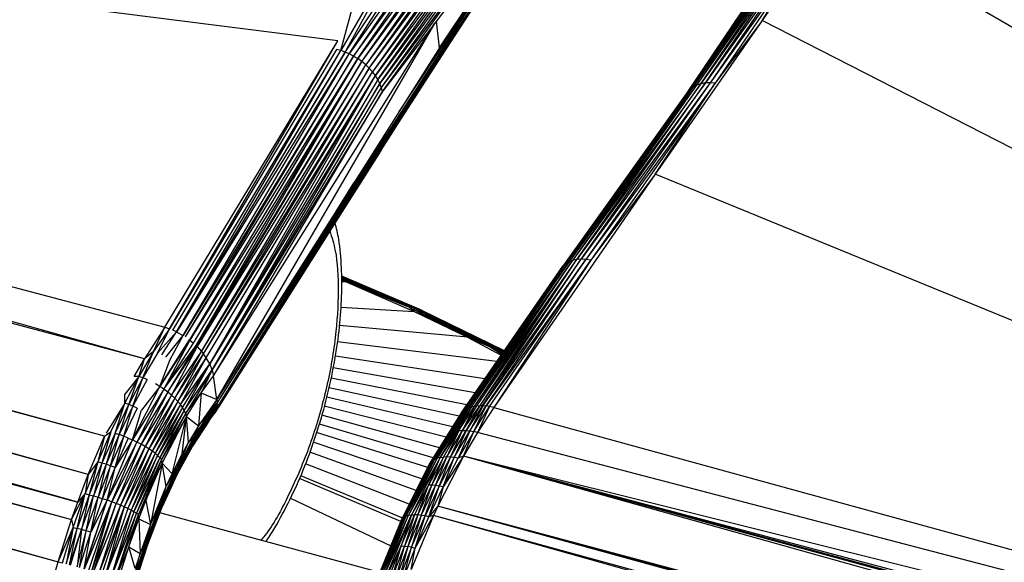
# Paper-space layout '_Trimétrica' of a CAD drawing. Header units: millimetres. Extents: x -426 to 1062, y -989 to 76.
# Tile 23 of 31: x 638 to 700, y -174 to -140. Entities that reach past the tile are written whole.
import ezdxf

# ---------------------------------------------------------------- set-up
doc = ezdxf.new("R2010")
doc.units = ezdxf.units.MM

psp = doc.layouts.new('_Trimétrica')

# ---------------------------------------------------------------- linework, layer by layer
at = {"color": 7, "linetype": 'Continuous', "lineweight": 25}
for p, q in [((646.015, -161.673), (367.652, -87.265)), ((643.523, -166.51), (365.952, -90.735)), ((642.499, -168.907), (365.746, -91.206)), ((643.523, -166.51), (365.746, -91.206)), ((641.843, -170.626), (365.096, -92.803)), ((642.499, -168.907), (365.096, -92.803)), ((641.843, -170.626), (364.443, -94.748)), ((364.218, -95.383), (641.457, -171.717)), ((364.218, -95.383), (641.843, -170.626)), ((363.586, -96.974), (640.612, -174.363)), ((363.586, -96.974), (641.457, -171.717)), ((362.778, -99.26), (640.612, -174.363)), ((658.114, -141.766), (507.91, -122.642)), ((507.91, -122.642), (647.29, -159.691)), ((646.015, -161.673), (507.91, -122.642)), ((658.3, -142.377), (661.498, -130.641)), ((664.624, -131.435), (658.3, -142.377)), ((658.565, -142.47), (664.624, -131.435)), ((658.565, -142.47), (665.819, -131.684)), ((658.834, -142.584), (665.819, -131.684)), ((666.465, -131.842), (658.834, -142.584)), ((666.465, -131.842), (659.102, -142.721)), ((659.102, -142.721), (666.91, -131.991)), ((659.366, -142.88), (666.91, -131.991)), ((667.26, -132.15), (659.366, -142.88)), ((659.621, -143.06), (667.26, -132.15)), ((659.621, -143.06), (667.555, -132.323)), ((667.555, -132.323), (659.862, -143.258)), ((667.812, -132.512), (659.862, -143.258)), ((660.085, -143.472), (667.812, -132.512)), ((660.085, -143.472), (668.037, -132.715)), ((668.037, -132.715), (660.287, -143.699)), ((668.235, -132.932), (660.287, -143.699)), ((660.465, -143.937), (668.235, -132.932)), ((668.405, -133.164), (660.465, -143.937)), ((660.617, -144.182), (668.405, -133.164)), ((668.551, -133.421), (660.617, -144.182)), ((660.741, -144.432), (668.551, -133.421)), ((668.663, -133.737), (660.741, -144.432)), ((668.663, -133.737), (660.838, -144.683)), ((668.647, -134.286), (660.838, -144.683)), ((660.907, -144.932), (668.647, -134.286)), ((687.349, -134.289), (680.107, -144.859)), ((687.553, -134.22), (680.329, -144.676)), ((687.349, -134.289), (680.329, -144.676)), ((687.797, -134.18), (680.558, -144.547)), ((687.553, -134.22), (680.558, -144.547)), ((688.063, -134.176), (680.828, -144.45)), ((680.828, -144.45), (687.797, -134.18)), ((681.115, -144.397), (688.063, -134.176)), ((688.345, -134.207), (681.115, -144.397)), ((688.345, -134.207), (681.416, -144.386)), ((688.64, -134.271), (681.416, -144.386)), ((688.64, -134.271), (681.726, -144.417)), ((688.927, -134.269), (684.659, -140.498)), ((684.659, -140.498), (688.64, -134.271)), ((688.927, -134.269), (806.549, -202.809)), ((668.77, -134.678), (660.907, -144.932)), ((687.157, -134.399), (679.917, -145.083)), ((686.997, -134.544), (679.917, -145.083)), ((680.107, -144.859), (687.157, -134.399)), ((669.327, -135.082), (661.076, -147.76)), ((661.931, -146.225), (669.327, -135.082)), ((668.994, -135.955), (660.933, -148.325)), ((661.019, -148.047), (669.109, -135.683)), ((668.994, -135.955), (661.019, -148.047)), ((669.109, -135.683), (661.076, -147.76)), ((668.4, -136.334), (662.246, -145.728)), ((664.486, -142.192), (668.4, -136.334)), ((660.819, -148.589), (667.53, -138.202)), ((650.334, -162.726), (664.171, -140.676)), ((650.539, -164.212), (664.206, -140.63)), ((664.486, -142.192), (664.287, -140.524)), ((684.659, -140.498), (677.966, -150.104)), ((684.659, -140.498), (681.726, -144.417)), ((806.549, -202.809), (684.659, -140.498)), ((647.29, -159.691), (658.114, -141.766)), ((647.585, -159.788), (658.114, -141.766)), ((658.043, -142.308), (647.585, -159.788)), ((664.486, -142.192), (650.539, -164.212)), ((658.3, -142.377), (658.043, -142.308)), ((647.79, -159.869), (658.3, -142.377)), ((648.019, -159.974), (658.3, -142.377)), ((658.565, -142.47), (648.019, -159.974)), ((648.05, -159.99), (658.565, -142.47)), ((648.05, -159.99), (658.834, -142.584)), ((648.448, -160.213), (658.834, -142.584)), ((659.102, -142.721), (648.448, -160.213)), ((648.576, -160.296), (659.102, -142.721)), ((648.576, -160.296), (659.366, -142.88)), ((659.366, -142.88), (648.832, -160.479)), ((648.866, -160.504), (659.366, -142.88)), ((658.565, -142.47), (658.3, -142.377)), ((658.834, -142.584), (658.565, -142.47)), ((659.102, -142.721), (658.834, -142.584)), ((659.102, -142.721), (659.366, -142.88)), ((659.621, -143.06), (659.366, -142.88)), ((659.621, -143.06), (648.866, -160.504)), ((649.079, -160.679), (659.621, -143.06)), ((649.251, -160.836), (659.621, -143.06)), ((649.251, -160.836), (659.862, -143.258)), ((649.311, -160.894), (659.862, -143.258)), ((660.085, -143.472), (649.311, -160.894)), ((649.593, -161.2), (660.085, -143.472)), ((659.862, -143.258), (659.621, -143.06)), ((660.085, -143.472), (659.862, -143.258)), ((660.287, -143.699), (660.085, -143.472)), ((649.593, -161.2), (660.287, -143.699)), ((649.718, -161.356), (660.287, -143.699)), ((649.718, -161.356), (660.465, -143.937)), ((649.886, -161.595), (660.465, -143.937)), ((650.107, -161.987), (660.465, -143.937)), ((660.465, -143.937), (660.287, -143.699)), ((660.617, -144.182), (660.465, -143.937)), ((660.617, -144.182), (650.107, -161.987)), ((660.741, -144.432), (650.107, -161.987)), ((650.253, -162.362), (660.741, -144.432)), ((660.838, -144.683), (650.253, -162.362)), ((660.741, -144.432), (660.617, -144.182)), ((660.838, -144.683), (660.741, -144.432)), ((660.907, -144.932), (660.838, -144.683)), ((680.329, -144.676), (672.377, -155.71)), ((680.558, -144.547), (672.585, -155.588)), ((680.329, -144.676), (672.585, -155.588)), ((680.828, -144.45), (672.802, -155.506)), ((680.558, -144.547), (672.802, -155.506)), ((681.115, -144.397), (673.061, -155.45)), ((673.061, -155.45), (680.828, -144.45)), ((681.416, -144.386), (673.34, -155.43)), ((673.34, -155.43), (681.115, -144.397)), ((681.416, -144.386), (673.634, -155.443)), ((681.726, -144.417), (673.634, -155.443)), ((681.726, -144.417), (673.94, -155.49)), ((677.966, -150.104), (681.726, -144.417)), ((680.329, -144.676), (680.107, -144.859)), ((680.558, -144.547), (680.329, -144.676)), ((680.828, -144.45), (680.558, -144.547)), ((681.115, -144.397), (680.828, -144.45)), ((681.416, -144.386), (681.115, -144.397)), ((681.726, -144.417), (681.416, -144.386)), ((660.907, -144.932), (650.253, -162.362)), ((650.334, -162.726), (660.907, -144.932)), ((679.917, -145.083), (672.064, -156.052)), ((680.107, -144.859), (672.203, -155.865)), ((679.917, -145.083), (672.203, -155.865)), ((672.377, -155.71), (680.107, -144.859)), ((680.107, -144.859), (679.917, -145.083)), ((660.677, -148.831), (661.886, -146.937)), ((661.076, -147.76), (650.527, -164.755)), ((650.558, -164.442), (661.076, -147.76)), ((661.019, -148.047), (661.076, -147.76)), ((661.076, -147.76), (661.098, -147.541)), ((650.425, -165.036), (661.019, -148.047)), ((660.933, -148.325), (650.425, -165.036)), ((661.019, -148.047), (650.527, -164.755)), ((660.933, -148.325), (660.819, -148.589)), ((660.933, -148.325), (661.019, -148.047)), ((660.819, -148.589), (650.425, -165.036)), ((660.677, -148.831), (657.118, -154.445)), ((660.819, -148.589), (660.677, -148.831)), ((677.966, -150.104), (667.876, -164.706)), ((677.966, -150.104), (673.94, -155.49)), ((806.549, -202.809), (677.966, -150.104)), ((650.558, -164.442), (659.136, -150.639)), ((672.203, -155.865), (665.829, -165.067)), ((665.922, -164.966), (672.203, -155.865)), ((666.061, -164.854), (672.377, -155.71)), ((666.061, -164.854), (672.203, -155.865)), ((672.585, -155.588), (666.112, -164.82)), ((666.112, -164.82), (672.377, -155.71)), ((666.171, -164.786), (672.585, -155.588)), ((672.802, -155.506), (666.289, -164.728)), ((666.289, -164.728), (672.585, -155.588)), ((666.475, -164.662), (672.802, -155.506)), ((666.486, -164.659), (672.802, -155.506)), ((666.699, -164.613), (673.061, -155.45)), ((666.699, -164.613), (672.802, -155.506)), ((666.823, -164.598), (673.061, -155.45)), ((667.025, -164.588), (673.34, -155.43)), ((667.025, -164.588), (673.061, -155.45)), ((667.16, -164.591), (673.34, -155.43)), ((673.634, -155.443), (667.16, -164.591)), ((667.204, -164.593), (673.634, -155.443)), ((667.398, -164.612), (673.634, -155.443)), ((673.94, -155.49), (667.398, -164.612)), ((667.607, -164.645), (673.94, -155.49)), ((673.94, -155.49), (667.876, -164.706)), ((672.203, -155.865), (672.064, -156.052)), ((672.377, -155.71), (672.203, -155.865)), ((672.585, -155.588), (672.377, -155.71)), ((672.802, -155.506), (672.585, -155.588)), ((673.061, -155.45), (672.802, -155.506)), ((673.34, -155.43), (673.061, -155.45)), ((673.634, -155.443), (673.34, -155.43)), ((673.94, -155.49), (673.634, -155.443)), ((665.829, -165.067), (672.064, -156.052)), ((663.202, -158.553), (658.357, -156.495)), ((663.202, -158.553), (658.358, -156.515)), ((663.005, -158.493), (658.358, -156.519)), ((663.005, -158.493), (658.359, -156.562)), ((662.804, -158.46), (658.359, -156.572)), ((662.804, -158.46), (658.36, -156.634)), ((662.601, -158.453), (658.361, -156.653)), ((658.362, -156.713), (658.639, -156.843)), ((658.639, -156.843), (658.362, -156.731)), ((658.639, -156.843), (658.365, -156.842)), ((658.639, -156.843), (662.894, -158.695)), ((662.601, -158.453), (658.639, -156.843)), ((658.304, -158.439), (662.894, -158.695)), ((662.601, -158.453), (667.642, -160.917)), ((662.601, -158.453), (667.857, -160.93)), ((662.601, -158.453), (666.227, -160.302)), ((662.804, -158.46), (662.601, -158.453)), ((662.894, -158.695), (662.601, -158.453)), ((662.804, -158.46), (667.857, -160.93)), ((662.804, -158.46), (668.07, -160.969)), ((663.005, -158.493), (662.804, -158.46)), ((662.894, -158.695), (666.227, -160.302)), ((663.005, -158.493), (668.07, -160.969)), ((663.005, -158.493), (668.28, -161.036)), ((663.202, -158.553), (663.005, -158.493)), ((663.202, -158.553), (668.28, -161.036)), ((663.202, -158.553), (668.481, -161.132)), ((663.392, -158.643), (663.202, -158.553)), ((663.392, -158.643), (668.481, -161.132)), ((647.29, -159.691), (646.015, -161.673)), ((646.584, -161.211), (647.29, -159.691)), ((647.585, -159.788), (646.584, -161.211)), ((646.836, -161.307), (647.585, -159.788)), ((648.019, -159.974), (646.836, -161.307)), ((647.095, -161.422), (648.019, -159.974)), ((647.29, -159.691), (647.585, -159.788)), ((648.019, -159.974), (647.79, -159.869)), ((648.05, -159.99), (648.448, -160.213)), ((666.227, -160.302), (658.223, -159.572)), ((646.975, -163.389), (648.832, -160.479)), ((648.866, -160.504), (646.975, -163.389)), ((648.866, -160.504), (647.23, -163.56)), ((647.23, -163.56), (649.079, -160.679)), ((647.357, -161.556), (648.448, -160.213)), ((647.62, -161.71), (648.448, -160.213)), ((648.866, -160.504), (649.079, -160.679)), ((668.065, -161.834), (658.088, -160.598)), ((666.227, -160.302), (668.335, -161.444)), ((666.227, -160.302), (667.642, -160.917)), ((646.584, -161.211), (645.669, -162.764)), ((645.92, -162.855), (646.584, -161.211)), ((646.836, -161.307), (645.92, -162.855)), ((646.584, -161.211), (646.015, -161.673)), ((647.23, -163.56), (649.251, -160.836)), ((647.475, -163.742), (649.251, -160.836)), ((647.475, -163.742), (649.311, -160.894)), ((649.311, -160.894), (647.703, -163.932)), ((647.703, -163.932), (649.593, -161.2)), ((647.912, -164.128), (649.593, -161.2)), ((647.912, -164.128), (649.718, -161.356)), ((648.099, -164.325), (649.718, -161.356)), ((649.311, -160.894), (649.593, -161.2)), ((649.593, -161.2), (649.718, -161.356)), ((649.886, -161.595), (649.718, -161.356)), ((668.404, -161.343), (667.642, -160.917)), ((667.642, -160.917), (667.857, -160.93)), ((668.421, -161.319), (667.642, -160.917)), ((667.642, -160.917), (668.378, -161.382)), ((667.857, -160.93), (668.458, -161.266)), ((667.857, -160.93), (668.07, -160.969)), ((667.857, -160.93), (668.468, -161.252)), ((668.07, -160.969), (668.498, -161.208)), ((668.28, -161.036), (668.07, -160.969)), ((668.502, -161.202), (668.07, -160.969)), ((668.523, -161.173), (668.28, -161.036)), ((668.28, -161.036), (668.481, -161.132)), ((668.523, -161.171), (668.28, -161.036)), ((668.481, -161.132), (668.531, -161.161)), ((645.38, -162.776), (646.015, -161.673)), ((645.669, -162.764), (646.015, -161.673)), ((646.975, -163.389), (647.62, -161.71)), ((648.099, -164.325), (649.886, -161.595)), ((648.262, -164.521), (649.886, -161.595)), ((648.262, -164.521), (650.107, -161.987)), ((648.4, -164.712), (650.107, -161.987)), ((648.512, -164.897), (650.107, -161.987)), ((650.107, -161.987), (649.886, -161.595)), ((650.253, -162.362), (650.107, -161.987)), ((667.311, -162.924), (657.966, -161.497)), ((648.512, -164.897), (650.253, -162.362)), ((650.253, -162.362), (648.599, -165.072)), ((650.253, -162.362), (649.57, -163.788)), ((650.253, -162.362), (650.334, -162.726)), ((666.714, -163.788), (657.822, -162.22)), ((644.78, -164.446), (645.669, -162.764)), ((645.669, -162.764), (644.791, -163.88)), ((645.034, -164.531), (645.669, -162.764)), ((645.92, -162.855), (645.034, -164.531)), ((645.297, -164.632), (645.92, -162.855)), ((646.18, -162.964), (645.297, -164.632)), ((645.669, -162.764), (645.38, -162.776)), ((645.92, -162.855), (645.669, -162.764)), ((646.18, -162.964), (645.92, -162.855)), ((646.975, -163.389), (646.711, -163.232)), ((649.57, -163.788), (650.334, -162.726)), ((650.539, -164.212), (650.334, -162.726)), ((666.187, -164.55), (657.692, -162.871)), ((645.272, -166.743), (646.975, -163.389)), ((647.23, -163.56), (645.272, -166.743)), ((647.23, -163.56), (645.543, -166.874)), ((647.475, -163.742), (645.543, -166.874)), ((647.475, -163.742), (645.806, -167.011)), ((646.975, -163.389), (645.837, -164.876)), ((647.23, -163.56), (646.975, -163.389)), ((647.475, -163.742), (647.23, -163.56)), ((647.703, -163.932), (647.475, -163.742)), ((648.599, -165.072), (649.57, -163.788)), ((648.638, -165.277), (649.57, -163.788)), ((649.57, -163.788), (649.403, -165.848)), ((649.57, -163.788), (650.539, -164.212)), ((665.704, -165.254), (657.571, -163.481)), ((644.78, -164.446), (643.612, -166.314)), ((643.92, -166.239), (644.78, -164.446)), ((644.176, -166.316), (644.78, -164.446)), ((644.78, -164.446), (644.791, -163.88)), ((645.034, -164.531), (644.78, -164.446)), ((647.703, -163.932), (645.806, -167.011)), ((647.703, -163.932), (646.054, -167.152)), ((647.912, -164.128), (646.054, -167.152)), ((647.912, -164.128), (646.284, -167.296)), ((648.099, -164.325), (646.284, -167.296)), ((648.099, -164.325), (646.493, -167.438)), ((647.912, -164.128), (647.703, -163.932)), ((648.099, -164.325), (647.912, -164.128)), ((648.262, -164.521), (648.099, -164.325)), ((650.539, -164.212), (649.403, -165.848)), ((650.558, -164.442), (650.183, -165.239)), ((650.539, -164.212), (650.205, -164.88)), ((650.205, -164.88), (650.558, -164.442)), ((650.206, -165.062), (650.558, -164.442)), ((650.558, -164.442), (650.527, -164.755)), ((650.539, -164.212), (650.558, -164.442)), ((665.286, -165.93), (657.42, -164.061)), ((644.176, -166.316), (645.034, -164.531)), ((644.443, -166.406), (645.034, -164.531)), ((645.297, -164.632), (644.443, -166.406)), ((644.717, -166.508), (645.297, -164.632)), ((645.566, -164.747), (644.717, -166.508)), ((645.297, -164.632), (645.034, -164.531)), ((645.272, -166.743), (645.837, -164.876)), ((645.566, -164.747), (645.297, -164.632)), ((648.262, -164.521), (646.493, -167.438)), ((648.262, -164.521), (646.679, -167.579)), ((648.4, -164.712), (646.679, -167.579)), ((648.4, -164.712), (646.84, -167.715)), ((648.512, -164.897), (646.84, -167.715)), ((648.512, -164.897), (646.975, -167.845)), ((648.599, -165.072), (646.975, -167.845)), ((648.599, -165.072), (647.084, -167.968)), ((648.4, -164.712), (648.262, -164.521)), ((648.512, -164.897), (648.4, -164.712)), ((648.599, -165.072), (648.512, -164.897)), ((648.638, -165.277), (648.599, -165.072)), ((649.098, -166.567), (650.205, -164.88)), ((650.206, -165.062), (649.114, -166.869)), ((650.205, -164.88), (649.118, -166.72)), ((649.118, -166.72), (650.206, -165.062)), ((649.403, -165.848), (650.205, -164.88)), ((650.054, -165.562), (650.425, -165.036)), ((650.132, -165.407), (650.527, -164.755)), ((650.132, -165.407), (650.425, -165.036)), ((650.183, -165.239), (650.527, -164.755)), ((650.206, -165.062), (650.183, -165.239)), ((650.205, -164.88), (650.206, -165.062)), ((650.527, -164.755), (650.425, -165.036)), ((664.885, -166.577), (657.271, -164.622)), ((665.829, -165.067), (663.841, -168.264)), ((665.922, -164.966), (663.924, -168.145)), ((665.829, -165.067), (663.924, -168.145)), ((666.061, -164.854), (664.035, -168.041)), ((665.922, -164.966), (664.035, -168.041)), ((664.173, -167.955), (666.171, -164.786)), ((666.112, -164.82), (664.173, -167.955)), ((664.173, -167.955), (666.061, -164.854)), ((664.335, -167.888), (666.475, -164.662)), ((666.289, -164.728), (664.335, -167.888)), ((666.171, -164.786), (664.335, -167.888)), ((664.52, -167.84), (666.486, -164.659)), ((666.475, -164.662), (664.52, -167.84)), ((665.693, -166.157), (666.699, -164.613)), ((666.486, -164.659), (665.693, -166.157)), ((665.829, -165.067), (665.734, -165.205)), ((665.922, -164.966), (665.829, -165.067)), ((665.915, -166.141), (667.025, -164.588)), ((665.915, -166.141), (666.823, -164.598)), ((665.915, -166.141), (666.699, -164.613)), ((666.061, -164.854), (665.922, -164.966)), ((666.112, -164.82), (666.061, -164.854)), ((666.112, -164.82), (666.171, -164.786)), ((666.146, -166.147), (667.025, -164.588)), ((667.16, -164.591), (666.146, -166.147)), ((666.146, -166.147), (667.204, -164.593)), ((666.171, -164.786), (666.289, -164.728)), ((666.289, -164.728), (666.475, -164.662)), ((667.204, -164.593), (666.382, -166.172)), ((666.382, -166.172), (667.398, -164.612)), ((666.475, -164.662), (666.486, -164.659)), ((666.486, -164.659), (666.699, -164.613)), ((666.62, -166.214), (667.398, -164.612)), ((666.62, -166.214), (667.607, -164.645)), ((666.699, -164.613), (666.823, -164.598)), ((666.823, -164.598), (667.025, -164.588)), ((667.607, -164.645), (666.857, -166.271)), ((667.876, -164.706), (666.857, -166.271)), ((667.025, -164.588), (667.16, -164.591)), ((667.16, -164.591), (667.204, -164.593)), ((667.204, -164.593), (667.398, -164.612)), ((667.607, -164.645), (667.398, -164.612)), ((667.876, -164.706), (667.607, -164.645)), ((667.876, -164.706), (806.549, -202.809)), ((648.638, -165.277), (647.084, -167.968)), ((647.12, -168.185), (648.638, -165.277)), ((647.744, -168.859), (648.638, -165.277)), ((648.372, -167.622), (648.638, -165.277)), ((648.638, -165.277), (649.403, -165.848)), ((648.767, -166.908), (648.638, -165.277)), ((650.132, -165.407), (649.026, -167.138)), ((650.054, -165.562), (649.026, -167.138)), ((650.183, -165.239), (649.084, -167.009)), ((650.132, -165.407), (649.084, -167.009)), ((650.183, -165.239), (649.114, -166.869)), ((650.132, -165.407), (650.054, -165.562)), ((650.183, -165.239), (650.132, -165.407)), ((664.482, -167.228), (657.12, -165.192)), ((665.734, -165.205), (663.841, -168.264)), ((643.92, -166.239), (643.094, -168.113)), ((643.92, -166.239), (643.353, -168.185)), ((644.176, -166.316), (643.353, -168.185)), ((643.523, -166.51), (643.92, -166.239)), ((644.176, -166.316), (643.622, -168.266)), ((644.176, -166.316), (644.443, -166.406)), ((649.403, -165.848), (648.767, -166.908)), ((649.403, -165.848), (649.098, -166.567)), ((663.741, -168.463), (656.787, -166.274)), ((664.088, -167.864), (656.961, -165.753)), ((664.52, -167.84), (665.693, -166.157)), ((664.722, -167.813), (665.693, -166.157)), ((664.94, -167.806), (665.915, -166.141)), ((665.693, -166.157), (664.94, -167.806)), ((665.167, -167.817), (665.915, -166.141)), ((665.167, -167.817), (666.146, -166.147)), ((666.146, -166.147), (665.402, -167.846)), ((665.402, -167.846), (666.382, -166.172)), ((666.382, -166.172), (665.639, -167.891)), ((666.62, -166.214), (665.639, -167.891)), ((665.693, -166.157), (665.915, -166.141)), ((665.915, -166.141), (666.146, -166.147)), ((665.981, -167.758), (666.62, -166.214)), ((666.857, -166.271), (665.981, -167.758)), ((666.146, -166.147), (666.382, -166.172)), ((666.382, -166.172), (666.62, -166.214)), ((666.857, -166.271), (666.62, -166.214)), ((806.549, -202.809), (666.857, -166.271)), ((642.499, -168.907), (643.523, -166.51)), ((643.523, -166.51), (643.094, -168.113)), ((644.443, -166.406), (643.622, -168.266)), ((643.688, -170.519), (645.272, -166.743)), ((645.543, -166.874), (643.688, -170.519)), ((643.901, -168.358), (644.443, -166.406)), ((644.717, -166.508), (643.901, -168.358)), ((643.971, -170.62), (645.543, -166.874)), ((644.183, -168.457), (644.717, -166.508)), ((644.995, -166.621), (644.183, -168.457)), ((645.272, -166.743), (644.183, -168.457)), ((644.717, -166.508), (644.443, -166.406)), ((644.995, -166.621), (644.717, -166.508)), ((644.995, -166.621), (645.272, -166.743)), ((645.543, -166.874), (645.272, -166.743)), ((645.806, -167.011), (645.543, -166.874)), ((649.098, -166.567), (648.081, -168.416)), ((648.081, -168.416), (648.767, -166.908)), ((649.114, -166.869), (648.114, -168.77)), ((649.098, -166.567), (648.117, -168.539)), ((649.118, -166.72), (648.117, -168.539)), ((649.118, -166.72), (648.128, -168.658)), ((649.114, -166.869), (648.128, -168.658)), ((648.372, -167.622), (648.767, -166.908)), ((648.767, -166.908), (649.098, -166.567)), ((649.114, -166.869), (649.084, -167.009)), ((649.098, -166.567), (649.118, -166.72)), ((649.118, -166.72), (649.114, -166.869)), ((663.382, -169.178), (656.583, -166.885)), ((645.806, -167.011), (643.971, -170.62)), ((645.806, -167.011), (644.246, -170.725)), ((646.054, -167.152), (644.246, -170.725)), ((646.054, -167.152), (644.508, -170.83)), ((646.284, -167.296), (644.508, -170.83)), ((646.284, -167.296), (644.754, -170.935)), ((646.493, -167.438), (644.754, -170.935)), ((646.493, -167.438), (644.979, -171.038)), ((646.054, -167.152), (645.806, -167.011)), ((646.284, -167.296), (646.054, -167.152)), ((646.493, -167.438), (646.284, -167.296)), ((646.679, -167.579), (646.493, -167.438)), ((649.084, -167.009), (648.071, -168.873)), ((649.026, -167.138), (648.071, -168.873)), ((649.084, -167.009), (648.114, -168.77)), ((649.084, -167.009), (649.026, -167.138)), ((663.017, -169.904), (656.375, -167.51)), ((643.094, -168.113), (642.304, -170.101)), ((643.094, -168.113), (642.499, -168.907)), ((643.094, -168.113), (642.563, -170.17)), ((643.353, -168.185), (642.563, -170.17)), ((643.353, -168.185), (642.835, -170.247)), ((643.353, -168.185), (643.094, -168.113)), ((643.622, -168.266), (643.353, -168.185)), ((646.679, -167.579), (644.979, -171.038)), ((646.679, -167.579), (645.181, -171.137)), ((646.84, -167.715), (645.181, -171.137)), ((645.358, -171.232), (646.84, -167.715)), ((646.975, -167.845), (645.358, -171.232)), ((646.975, -167.845), (645.509, -171.321)), ((647.084, -167.968), (645.509, -171.321)), ((647.084, -167.968), (645.634, -171.403)), ((647.084, -167.968), (646.105, -170.522)), ((646.105, -170.522), (647.12, -168.185)), ((647.12, -168.185), (646.388, -172.043)), ((646.84, -167.715), (646.679, -167.579)), ((646.84, -167.715), (646.975, -167.845)), ((646.975, -167.845), (647.084, -167.968)), ((647.12, -168.185), (647.084, -167.968)), ((647.375, -169.651), (647.12, -168.185)), ((647.744, -168.859), (647.12, -168.185)), ((647.744, -168.859), (648.372, -167.622)), ((648.081, -168.416), (648.372, -167.622)), ((663.924, -168.145), (662.111, -171.709)), ((664.035, -168.041), (662.178, -171.624)), ((663.924, -168.145), (662.178, -171.624)), ((664.173, -167.955), (662.273, -171.553)), ((664.035, -168.041), (662.273, -171.553)), ((664.335, -167.888), (662.396, -171.497)), ((664.173, -167.955), (662.396, -171.497)), ((664.52, -167.84), (662.545, -171.457)), ((664.335, -167.888), (662.545, -171.457)), ((664.52, -167.84), (662.717, -171.434)), ((664.722, -167.813), (663.793, -169.573)), ((663.793, -169.573), (664.52, -167.84)), ((663.924, -168.145), (663.841, -168.264)), ((664.035, -168.041), (663.924, -168.145)), ((664.006, -169.574), (664.94, -167.806)), ((664.006, -169.574), (664.722, -167.813)), ((664.173, -167.955), (664.035, -168.041)), ((664.335, -167.888), (664.173, -167.955)), ((664.231, -169.591), (664.94, -167.806)), ((664.231, -169.591), (665.167, -167.817)), ((664.52, -167.84), (664.335, -167.888)), ((665.981, -167.758), (664.371, -170.89)), ((664.463, -169.625), (665.167, -167.817)), ((665.402, -167.846), (664.463, -169.625)), ((664.52, -167.84), (664.722, -167.813)), ((665.981, -167.758), (664.699, -169.672)), ((664.699, -169.672), (665.402, -167.846)), ((664.699, -169.672), (665.639, -167.891)), ((664.94, -167.806), (664.722, -167.813)), ((665.167, -167.817), (664.94, -167.806)), ((665.402, -167.846), (665.167, -167.817)), ((665.639, -167.891), (665.402, -167.846)), ((665.981, -167.758), (665.639, -167.891)), ((942.81, -245.162), (665.981, -167.758)), ((943.561, -243.37), (665.981, -167.758)), ((943.752, -241.389), (665.981, -167.758)), ((806.549, -202.809), (665.981, -167.758)), ((943.58, -242.589), (665.981, -167.758)), ((643.622, -168.266), (642.835, -170.247)), ((643.622, -168.266), (643.115, -170.331)), ((643.901, -168.358), (643.115, -170.331)), ((643.401, -170.422), (643.901, -168.358)), ((643.401, -170.422), (644.183, -168.457)), ((643.901, -168.358), (643.622, -168.266)), ((643.688, -170.519), (644.183, -168.457)), ((644.183, -168.457), (643.901, -168.358)), ((647.077, -170.587), (648.081, -168.416)), ((648.114, -168.77), (647.122, -170.924)), ((648.081, -168.416), (647.126, -170.681)), ((648.117, -168.539), (647.126, -170.681)), ((648.128, -168.658), (647.148, -170.854)), ((648.114, -168.77), (647.148, -170.854)), ((648.117, -168.539), (647.15, -170.771)), ((648.128, -168.658), (647.15, -170.771)), ((647.375, -169.651), (648.081, -168.416)), ((648.081, -168.416), (647.744, -168.859)), ((648.114, -168.77), (648.071, -168.873)), ((648.081, -168.416), (648.117, -168.539)), ((648.128, -168.658), (648.114, -168.77)), ((648.117, -168.539), (648.128, -168.658)), ((662.585, -170.764), (656.086, -168.241)), ((663.841, -168.264), (662.111, -171.709)), ((641.843, -170.626), (642.499, -168.907)), ((642.499, -168.907), (642.304, -170.101)), ((648.071, -168.873), (647.122, -170.924)), ((647.375, -169.651), (647.744, -168.859)), ((662.052, -171.853), (655.71, -169.161)), ((655.788, -168.971), (662.154, -171.624)), ((646.388, -172.043), (647.375, -169.651)), ((647.077, -170.587), (647.375, -169.651)), ((663.793, -169.573), (662.717, -171.434)), ((663.793, -169.573), (662.91, -171.427)), ((663.119, -171.436), (663.793, -169.573)), ((663.119, -171.436), (664.006, -169.574)), ((663.341, -171.46), (664.006, -169.574)), ((663.341, -171.46), (664.231, -169.591)), ((663.571, -171.498), (664.231, -169.591)), ((664.463, -169.625), (663.571, -171.498)), ((664.006, -169.574), (663.793, -169.573)), ((663.805, -171.547), (664.463, -169.625)), ((663.805, -171.547), (664.699, -169.672)), ((664.231, -169.591), (664.006, -169.574)), ((664.463, -169.625), (664.231, -169.591)), ((664.699, -169.672), (664.371, -170.89)), ((664.699, -169.672), (664.463, -169.625)), ((641.457, -171.717), (642.304, -170.101)), ((641.457, -171.717), (641.843, -170.626)), ((641.554, -172.213), (642.304, -170.101)), ((641.814, -172.28), (642.304, -170.101)), ((642.563, -170.17), (641.814, -172.28)), ((642.304, -170.101), (641.843, -170.626)), ((642.563, -170.17), (642.086, -172.354)), ((642.086, -172.354), (642.835, -170.247)), ((642.254, -174.806), (643.688, -170.519)), ((642.269, -174.81), (643.688, -170.519)), ((642.269, -174.81), (643.971, -170.62)), ((642.304, -170.101), (642.563, -170.17)), ((642.369, -172.434), (642.835, -170.247)), ((642.369, -172.434), (643.115, -170.331)), ((642.544, -174.888), (643.971, -170.62)), ((642.563, -170.17), (642.835, -170.247)), ((642.657, -172.519), (643.115, -170.331)), ((642.657, -172.519), (643.401, -170.422)), ((643.688, -170.519), (642.657, -172.519)), ((642.73, -174.942), (643.971, -170.62)), ((642.835, -170.247), (643.115, -170.331)), ((643.115, -170.331), (643.401, -170.422)), ((643.688, -170.519), (643.401, -170.422)), ((643.971, -170.62), (643.688, -170.519)), ((644.246, -170.725), (643.971, -170.62)), ((646.105, -170.522), (645.634, -171.403)), ((645.657, -171.684), (646.105, -170.522)), ((646.096, -173.133), (647.077, -170.587)), ((646.105, -170.522), (646.388, -172.043)), ((647.077, -170.587), (646.155, -173.196)), ((646.388, -172.043), (647.077, -170.587)), ((647.126, -170.681), (647.077, -170.587)), ((655.146, -170.376), (661.437, -173.363)), ((642.73, -174.942), (644.246, -170.725)), ((642.827, -174.97), (644.246, -170.725)), ((644.508, -170.83), (642.827, -174.97)), ((644.508, -170.83), (643.165, -175.07)), ((644.754, -170.935), (643.165, -175.07)), ((644.754, -170.935), (643.353, -175.126)), ((644.754, -170.935), (643.571, -175.193)), ((644.979, -171.038), (643.571, -175.193)), ((644.979, -171.038), (643.589, -175.198)), ((645.181, -171.137), (643.589, -175.198)), ((645.181, -171.137), (643.927, -175.305)), ((645.358, -171.232), (643.927, -175.305)), ((644.508, -170.83), (644.246, -170.725)), ((644.754, -170.935), (644.508, -170.83)), ((644.979, -171.038), (644.754, -170.935)), ((645.181, -171.137), (644.979, -171.038)), ((645.358, -171.232), (645.181, -171.137)), ((645.509, -171.321), (645.358, -171.232)), ((647.126, -170.681), (646.155, -173.196)), ((647.126, -170.681), (646.191, -173.255)), ((647.15, -170.771), (646.191, -173.255)), ((647.15, -170.771), (646.201, -173.308)), ((647.148, -170.854), (646.201, -173.308)), ((647.15, -170.771), (647.126, -170.681)), ((647.148, -170.854), (647.15, -170.771)), ((664.371, -170.89), (663.805, -171.547)), ((664.371, -170.89), (664.098, -171.48)), ((942.81, -245.162), (664.371, -170.89)), ((942.179, -247.299), (664.371, -170.89)), ((942.537, -246.424), (664.371, -170.89)), ((640.612, -174.363), (641.457, -171.717)), ((641.457, -171.717), (641.554, -172.213)), ((645.509, -171.321), (643.927, -175.305)), ((644.195, -175.394), (645.509, -171.321)), ((644.195, -175.394), (645.634, -171.403)), ((645.044, -173.424), (645.634, -171.403)), ((645.044, -173.424), (645.657, -171.684)), ((645.634, -171.403), (645.509, -171.321)), ((645.657, -171.684), (645.634, -171.403)), ((645.657, -171.684), (645.745, -173.854)), ((645.657, -171.684), (646.388, -172.043)), ((660.753, -175.039), (646.978, -171.296)), ((660.6, -175.416), (662.178, -171.624)), ((660.6, -175.416), (662.111, -171.709)), ((660.65, -175.37), (662.273, -171.553)), ((660.65, -175.37), (662.178, -171.624)), ((660.731, -175.337), (662.396, -171.497)), ((660.731, -175.337), (662.273, -171.553)), ((660.84, -175.317), (662.545, -171.457)), ((660.84, -175.317), (662.396, -171.497)), ((660.976, -175.309), (662.717, -171.434)), ((660.976, -175.309), (662.545, -171.457)), ((661.137, -175.315), (662.717, -171.434)), ((662.079, -173.364), (662.91, -171.427)), ((662.717, -171.434), (662.079, -173.364)), ((662.111, -171.709), (662.178, -171.624)), ((662.178, -171.624), (662.273, -171.553)), ((662.273, -171.553), (662.396, -171.497)), ((662.91, -171.427), (662.284, -173.383)), ((663.119, -171.436), (662.284, -173.383)), ((662.396, -171.497), (662.545, -171.457)), ((663.119, -171.436), (662.503, -173.413)), ((663.341, -171.46), (662.503, -173.413)), ((662.545, -171.457), (662.717, -171.434)), ((664.098, -171.48), (662.698, -174.843)), ((662.717, -171.434), (662.91, -171.427)), ((663.341, -171.46), (662.731, -173.456)), ((662.731, -173.456), (663.571, -171.498)), ((663.119, -171.436), (662.91, -171.427)), ((662.964, -173.508), (664.098, -171.48)), ((662.964, -173.508), (663.571, -171.498)), ((662.964, -173.508), (663.805, -171.547)), ((663.341, -171.46), (663.119, -171.436)), ((663.571, -171.498), (663.341, -171.46)), ((663.805, -171.547), (663.571, -171.498)), ((664.098, -171.48), (663.805, -171.547)), ((941.406, -249.153), (664.098, -171.48)), ((942.179, -247.299), (664.098, -171.48)), ((640.612, -174.363), (641.554, -172.213)), ((640.889, -174.435), (641.554, -172.213)), ((641.554, -172.213), (641.115, -174.495)), ((641.115, -174.495), (641.814, -172.28)), ((641.337, -174.554), (641.814, -172.28)), ((641.337, -174.554), (642.086, -172.354)), ((641.388, -174.568), (642.086, -172.354)), ((641.554, -172.213), (641.814, -172.28)), ((642.086, -172.354), (641.801, -174.68)), ((641.801, -174.68), (642.369, -172.434)), ((642.086, -172.354), (641.814, -172.28)), ((641.962, -174.724), (642.369, -172.434)), ((642.369, -172.434), (642.086, -172.354)), ((642.657, -172.519), (642.369, -172.434)), ((646.388, -172.043), (645.745, -173.854)), ((646.388, -172.043), (646.096, -173.133)), ((641.962, -174.724), (642.657, -172.519)), ((642.254, -174.806), (642.657, -172.519)), ((645.044, -173.424), (644.195, -175.394)), ((644.402, -175.469), (645.044, -173.424)), ((645.441, -174.795), (645.044, -173.424)), ((645.044, -173.424), (645.745, -173.854)), ((645.24, -175.796), (646.096, -173.133)), ((646.096, -173.133), (645.31, -175.828)), ((646.155, -173.196), (645.31, -175.828)), ((646.155, -173.196), (645.357, -175.855)), ((646.191, -173.255), (645.357, -175.855)), ((646.191, -173.255), (645.377, -175.874)), ((646.201, -173.308), (645.377, -175.874)), ((645.745, -173.854), (646.096, -173.133)), ((646.096, -173.133), (646.155, -173.196)), ((646.155, -173.196), (646.191, -173.255)), ((646.191, -173.255), (646.201, -173.308)), ((662.079, -173.364), (661.137, -175.315)), ((661.32, -175.333), (662.079, -173.364)), ((661.521, -175.362), (662.079, -173.364)), ((661.521, -175.362), (662.284, -173.383)), ((661.737, -175.403), (662.284, -173.383)), ((662.503, -173.413), (661.737, -175.403)), ((662.503, -173.413), (661.962, -175.453)), ((662.731, -173.456), (661.962, -175.453)), ((662.079, -173.364), (662.284, -173.383)), ((662.193, -175.511), (662.731, -173.456)), ((662.193, -175.511), (662.964, -173.508)), ((662.284, -173.383), (662.503, -173.413)), ((662.731, -173.456), (662.503, -173.413)), ((662.698, -174.843), (662.964, -173.508)), ((662.731, -173.456), (662.964, -173.508)), ((645.24, -175.796), (645.745, -173.854)), ((645.745, -173.854), (645.441, -174.795)), ((640.382, -175.156), (640.612, -174.363)), ((640.612, -174.363), (640.889, -174.435))]:
    psp.add_line(p, q, dxfattribs=at)
for points, knots in [([(653.612, -173.098), (653.631, -173.073), (654.003, -172.571), (654.66, -171.393), (655.562, -169.595), (656.352, -167.647), (657.03, -165.619), (657.582, -163.54), (657.998, -161.453), (658.266, -159.43), (658.358, -157.943), (658.372, -156.809), (658.343, -155.665), (658.237, -154.353), (658.027, -153.484), (657.944, -153.141)], [0, 0, 0, 0, 0.005231, 0.1023224, 0.1981572, 0.2931254, 0.3875897, 0.4818481, 0.5761558, 0.6706999, 0.76118, 0.7894617, 0.839734, 0.9369604, 1, 1, 1, 1]), ([(657.613, -153.663), (657.739, -154.056), (658.069, -155.087), (658.188, -157.397), (658.012, -160.373), (657.415, -163.689), (656.415, -167.11), (655.086, -170.193), (654, -172.2), (653.388, -172.92), (653.306, -173.015)], [0, 0, 0, 0, 0.086105, 0.225978, 0.365852, 0.515827, 0.671415, 0.827003, 0.976979, 1, 1, 1, 1])]:
    psp.add_open_spline(points, degree=3, knots=knots, dxfattribs=at)

doc.saveas('drawing.dxf')
